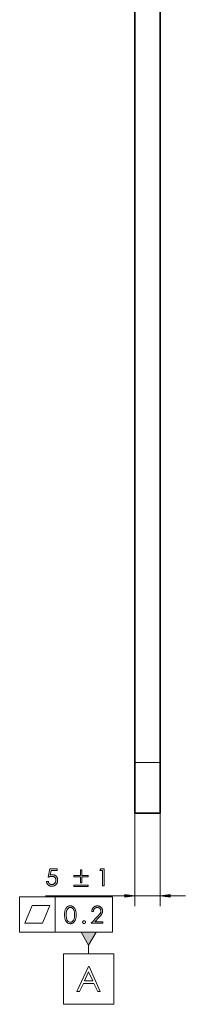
# Model space of a CAD drawing. Extents: x 0 to 1189, y 0 to 841.
# Tile 73 of 132: x 574 to 607, y 223 to 417. Entities that reach past the tile are written whole.
import ezdxf

# ---------------------------------------------------------------- set-up
doc = ezdxf.new("R2010")
doc.units = 0

msp = doc.modelspace()

# ---------------------------------------------------------------- linework, layer by layer
at = {"color": 7, "lineweight": 35}
for p, q in [((596.51, 270.41), (596.51, 704.46)), ((601.51, 270.41), (601.51, 704.46))]:
    msp.add_line(p, q, dxfattribs=at)
at = {"color": 7, "lineweight": 13, "ltscale": 0.125}
for p, q in [((596.51, 270.41), (601.51, 270.41)), ((596.51, 244.04), (601.51, 244.04))]:
    msp.add_line(p, q, dxfattribs=at)
at = {"color": 7, "lineweight": 35, "ltscale": 0.250003}
for p, q in [((596.51, 270.41), (596.51, 260.41)), ((601.51, 270.41), (601.51, 260.41))]:
    msp.add_line(p, q, dxfattribs=at)
at = {"color": 7, "lineweight": 35, "ltscale": 0.125}
msp.add_line((596.51, 260.41), (601.51, 260.41), dxfattribs=at)
at = {"color": 7, "lineweight": 13, "ltscale": 0.45676}
for p, q in [((596.51, 260.31), (596.51, 242.04)), ((601.51, 260.31), (601.51, 242.04))]:
    msp.add_line(p, q, dxfattribs=at)
at = {"color": 7, "lineweight": 13, "ltscale": 0.175}
for p, q in [((573.7, 243.87), (573.7, 236.87)), ((580.7, 243.87), (580.7, 236.87)), ((592.09, 243.87), (592.09, 236.87))]:
    msp.add_line(p, q, dxfattribs=at)
at = {"color": 7, "lineweight": 13, "ltscale": 0.459732}
for p, q in [((573.7, 243.87), (592.09, 243.87)), ((573.7, 236.87), (592.09, 236.87))]:
    msp.add_line(p, q, dxfattribs=at)
at = {"color": 7, "lineweight": 13, "ltscale": 0.392349}
msp.add_line((578.83, 244.04), (594.52, 244.04), dxfattribs=at)
at = {"color": 7, "lineweight": 13, "ltscale": 0.075427}
msp.add_line((603.49, 244.04), (606.51, 244.04), dxfattribs=at)
at = {"color": 7, "lineweight": 13, "ltscale": 0.041887}
msp.add_line((587.35, 234.27), (587.35, 232.6), dxfattribs=at)
at = {"color": 7, "lineweight": 13}
for points in [[(581.13, 249.4), (581.13, 249.09), (579.93, 249.09), (579.77, 248.17), (579.81, 248.18), (579.85, 248.19), (579.9, 248.2), (579.94, 248.21), (579.98, 248.22), (580.03, 248.22), (580.07, 248.23), (580.11, 248.23), (580.15, 248.23), (580.19, 248.23), (580.27, 248.23), (580.36, 248.22), (580.44, 248.21), (580.52, 248.18), (580.59, 248.16), (580.66, 248.12), (580.73, 248.08), (580.8, 248.03), (580.86, 247.98), (580.92, 247.92), (580.98, 247.86), (581.03, 247.79), (581.07, 247.72), (581.11, 247.65), (581.14, 247.57), (581.17, 247.49), (581.19, 247.4), (581.21, 247.32), (581.22, 247.23), (581.22, 247.13), (581.21, 247.03), (581.21, 246.94), (581.19, 246.85), (581.17, 246.76), (581.14, 246.67), (581.1, 246.59), (581.06, 246.51), (581.01, 246.44), (580.96, 246.37), (580.9, 246.3), (580.83, 246.23), (580.76, 246.17), (580.69, 246.12), (580.61, 246.08), (580.52, 246.04), (580.44, 246.01), (580.35, 245.99), (580.25, 245.97), (580.15, 245.96), (580.05, 245.96), (579.97, 245.96), (579.89, 245.97), (579.82, 245.98), (579.74, 245.99), (579.67, 246.02), (579.61, 246.04), (579.54, 246.07), (579.48, 246.11), (579.42, 246.15), (579.36, 246.2), (579.31, 246.25), (579.26, 246.3), (579.21, 246.36), (579.17, 246.42), (579.13, 246.48), (579.1, 246.55), (579.07, 246.62), (579.05, 246.7), (579.03, 246.77), (579.02, 246.86), (579.36, 246.86), (579.38, 246.8), (579.39, 246.75), (579.41, 246.7), (579.43, 246.65), (579.46, 246.61), (579.48, 246.57), (579.51, 246.53), (579.54, 246.49), (579.58, 246.46), (579.62, 246.42), (579.65, 246.4), (579.7, 246.37), (579.74, 246.35), (579.78, 246.33), (579.82, 246.31), (579.87, 246.3), (579.91, 246.29), (579.96, 246.28), (580.01, 246.28), (580.06, 246.27), (580.13, 246.28), (580.19, 246.28), (580.25, 246.3), (580.31, 246.31), (580.37, 246.34), (580.43, 246.36), (580.48, 246.4), (580.53, 246.43), (580.59, 246.48), (580.63, 246.52), (580.68, 246.57), (580.72, 246.63), (580.76, 246.68), (580.79, 246.74), (580.82, 246.8), (580.84, 246.86), (580.85, 246.93), (580.87, 247), (580.87, 247.07), (580.88, 247.14), (580.87, 247.21), (580.87, 247.27), (580.86, 247.33), (580.84, 247.39), (580.82, 247.45), (580.8, 247.5), (580.77, 247.56), (580.74, 247.6), (580.71, 247.65), (580.67, 247.7), (580.62, 247.74), (580.57, 247.78), (580.53, 247.81), (580.47, 247.84), (580.42, 247.86), (580.36, 247.88), (580.3, 247.89), (580.23, 247.91), (580.16, 247.91), (580.09, 247.91), (580.03, 247.91), (579.96, 247.91), (579.89, 247.9), (579.82, 247.89), (579.75, 247.87), (579.68, 247.85), (579.6, 247.83), (579.52, 247.8), (579.44, 247.77), (579.36, 247.74), (579.68, 249.4)], [(589.77, 249.4), (590.44, 249.4), (590.44, 246.04), (590.1, 246.04), (590.1, 249.08), (589.57, 249.08)], [(587.28, 247.81), (586.02, 247.81), (586.02, 246.64), (585.72, 246.64), (585.72, 247.81), (584.45, 247.81), (584.45, 248.1), (585.72, 248.1), (585.72, 249.2), (586.02, 249.2), (586.02, 248.1), (587.28, 248.1)], [(587.28, 245.89), (584.45, 245.89), (584.45, 246.18), (587.28, 246.18)], [(594.52, 243.78), (596.51, 244.04), (594.52, 244.3)], [(603.49, 244.3), (601.51, 244.04), (603.49, 243.78)], [(574.75, 238.62), (578.25, 238.62), (579.65, 242.12), (576.15, 242.12)], [(585.85, 236.87), (587.35, 234.27), (588.85, 236.87)], [(582.35, 232.6), (582.35, 222.6), (592.35, 222.6), (592.35, 232.6)], [(587.43, 230.1), (589.67, 225.1), (589.15, 225.1), (588.4, 226.74), (586.32, 226.74), (585.57, 225.1), (585.04, 225.1), (587.3, 230.1)], [(587.36, 229.03), (586.54, 227.22), (588.18, 227.22)]]:
    msp.add_lwpolyline(points, close=True, dxfattribs=at)
at = {"color": 7, "lineweight": 5}
for points in [[(583.73, 238.53), (583.62, 238.54), (583.52, 238.55), (583.43, 238.58), (583.34, 238.61), (583.25, 238.65), (583.17, 238.7), (583.09, 238.75), (583.02, 238.82), (582.95, 238.9), (582.89, 238.98), (582.84, 239.08), (582.79, 239.18), (582.74, 239.29), (582.71, 239.41), (582.67, 239.54), (582.65, 239.67), (582.63, 239.82), (582.61, 239.97), (582.6, 240.13), (582.6, 240.3), (582.6, 240.47), (582.61, 240.63), (582.63, 240.79), (582.65, 240.93), (582.67, 241.07), (582.71, 241.19), (582.74, 241.31), (582.79, 241.42), (582.84, 241.53), (582.89, 241.62), (582.95, 241.71), (583.02, 241.78), (583.09, 241.85), (583.17, 241.91), (583.25, 241.96), (583.34, 242), (583.43, 242.03), (583.52, 242.05), (583.62, 242.06), (583.73, 242.07), (583.83, 242.06), (583.94, 242.05), (584.03, 242.03), (584.12, 241.99), (584.21, 241.95), (584.29, 241.9), (584.37, 241.84), (584.45, 241.78), (584.52, 241.7), (584.58, 241.61), (584.64, 241.52), (584.69, 241.41), (584.74, 241.3), (584.78, 241.18), (584.82, 241.06), (584.85, 240.92), (584.87, 240.78), (584.88, 240.63), (584.89, 240.47), (584.9, 240.3), (584.89, 240.13), (584.88, 239.98), (584.87, 239.83), (584.85, 239.68), (584.82, 239.55), (584.78, 239.42), (584.74, 239.3), (584.69, 239.19), (584.64, 239.09), (584.58, 238.99), (584.51, 238.9), (584.44, 238.83), (584.37, 238.76), (584.29, 238.7), (584.21, 238.65), (584.12, 238.61), (584.03, 238.58), (583.93, 238.55), (583.83, 238.54)], [(583.74, 241.75), (583.66, 241.75), (583.59, 241.73), (583.52, 241.72), (583.46, 241.69), (583.39, 241.66), (583.34, 241.61), (583.28, 241.57), (583.23, 241.51), (583.18, 241.45), (583.14, 241.37), (583.09, 241.3), (583.06, 241.21), (583.03, 241.12), (583, 241.02), (582.97, 240.92), (582.95, 240.8), (582.94, 240.69), (582.93, 240.56), (582.92, 240.43), (582.92, 240.29), (582.93, 240.02), (582.95, 239.77), (582.99, 239.55), (583.05, 239.36), (583.12, 239.2), (583.21, 239.07), (583.32, 238.97), (583.44, 238.9), (583.58, 238.85), (583.74, 238.84), (583.82, 238.84), (583.89, 238.85), (583.96, 238.87), (584.03, 238.9), (584.09, 238.93), (584.15, 238.98), (584.21, 239.03), (584.26, 239.08), (584.31, 239.15), (584.36, 239.22), (584.4, 239.3), (584.44, 239.39), (584.47, 239.48), (584.5, 239.58), (584.53, 239.68), (584.55, 239.79), (584.56, 239.91), (584.57, 240.03), (584.58, 240.16), (584.58, 240.29), (584.58, 240.43), (584.57, 240.56), (584.56, 240.69), (584.55, 240.8), (584.53, 240.92), (584.5, 241.02), (584.47, 241.12), (584.44, 241.21), (584.4, 241.3), (584.35, 241.37), (584.31, 241.45), (584.26, 241.51), (584.2, 241.57), (584.14, 241.61), (584.09, 241.66), (584.02, 241.69), (583.96, 241.72), (583.89, 241.73), (583.81, 241.75)], [(588.28, 240.93), (587.96, 240.93), (587.97, 241.03), (587.98, 241.13), (588, 241.22), (588.03, 241.31), (588.06, 241.39), (588.1, 241.47), (588.14, 241.55), (588.19, 241.62), (588.24, 241.69), (588.3, 241.76), (588.37, 241.82), (588.44, 241.87), (588.51, 241.92), (588.58, 241.96), (588.66, 241.99), (588.74, 242.02), (588.82, 242.04), (588.9, 242.06), (588.99, 242.06), (589.08, 242.07), (589.17, 242.06), (589.25, 242.06), (589.33, 242.04), (589.41, 242.02), (589.49, 241.99), (589.56, 241.96), (589.63, 241.92), (589.7, 241.88), (589.76, 241.83), (589.82, 241.77), (589.88, 241.71), (589.93, 241.65), (589.98, 241.59), (590.01, 241.52), (590.05, 241.45), (590.07, 241.38), (590.09, 241.3), (590.11, 241.22), (590.12, 241.14), (590.12, 241.06), (590.12, 241), (590.11, 240.94), (590.11, 240.88), (590.09, 240.82), (590.08, 240.76), (590.06, 240.7), (590.04, 240.64), (590.01, 240.59), (589.99, 240.53), (589.95, 240.48), (589.92, 240.42), (589.88, 240.37), (589.84, 240.31), (589.79, 240.25), (589.75, 240.19), (589.69, 240.12), (589.64, 240.06), (589.58, 239.99), (589.52, 239.92), (589.45, 239.85), (588.61, 238.94), (590.17, 238.94), (590.17, 238.62), (587.88, 238.62), (589.17, 240.01), (589.23, 240.08), (589.29, 240.15), (589.35, 240.21), (589.4, 240.27), (589.45, 240.33), (589.5, 240.39), (589.54, 240.44), (589.58, 240.49), (589.62, 240.54), (589.65, 240.58), (589.68, 240.63), (589.7, 240.67), (589.72, 240.71), (589.74, 240.76), (589.76, 240.81), (589.77, 240.85), (589.78, 240.9), (589.79, 240.95), (589.79, 241), (589.79, 241.06), (589.79, 241.11), (589.78, 241.17), (589.77, 241.22), (589.76, 241.27), (589.74, 241.32), (589.72, 241.37), (589.69, 241.41), (589.66, 241.46), (589.62, 241.5), (589.58, 241.54), (589.54, 241.58), (589.49, 241.62), (589.44, 241.65), (589.39, 241.67), (589.34, 241.7), (589.29, 241.72), (589.24, 241.73), (589.18, 241.74), (589.12, 241.75), (589.06, 241.75), (589, 241.75), (588.94, 241.74), (588.88, 241.73), (588.82, 241.71), (588.76, 241.7), (588.71, 241.67), (588.66, 241.64), (588.61, 241.61), (588.57, 241.58), (588.53, 241.54), (588.49, 241.49), (588.45, 241.44), (588.42, 241.39), (588.39, 241.34), (588.36, 241.28), (588.34, 241.22), (588.32, 241.15), (588.3, 241.08), (588.29, 241.01)], [(586.17, 238.84), (586.17, 238.86), (586.17, 238.88), (586.18, 238.91), (586.18, 238.93), (586.19, 238.95), (586.2, 238.97), (586.21, 238.99), (586.23, 239), (586.24, 239.02), (586.26, 239.04), (586.27, 239.05), (586.29, 239.07), (586.31, 239.08), (586.33, 239.09), (586.35, 239.1), (586.37, 239.11), (586.39, 239.11), (586.41, 239.12), (586.43, 239.12), (586.45, 239.12), (586.48, 239.12), (586.5, 239.12), (586.52, 239.11), (586.54, 239.11), (586.56, 239.1), (586.58, 239.09), (586.6, 239.08), (586.62, 239.07), (586.63, 239.05), (586.65, 239.04), (586.67, 239.02), (586.68, 239), (586.69, 238.99), (586.7, 238.97), (586.71, 238.95), (586.72, 238.93), (586.73, 238.91), (586.73, 238.88), (586.73, 238.86), (586.73, 238.84), (586.73, 238.82), (586.73, 238.79), (586.73, 238.77), (586.72, 238.75), (586.71, 238.73), (586.7, 238.71), (586.69, 238.69), (586.68, 238.67), (586.67, 238.65), (586.65, 238.64), (586.63, 238.62), (586.62, 238.61), (586.6, 238.59), (586.58, 238.58), (586.56, 238.57), (586.54, 238.57), (586.52, 238.56), (586.5, 238.56), (586.48, 238.55), (586.45, 238.55), (586.43, 238.55), (586.41, 238.56), (586.39, 238.56), (586.37, 238.57), (586.35, 238.57), (586.33, 238.58), (586.31, 238.59), (586.29, 238.61), (586.27, 238.62), (586.26, 238.64), (586.24, 238.66), (586.23, 238.67), (586.21, 238.69), (586.2, 238.71), (586.19, 238.73), (586.18, 238.75), (586.18, 238.77), (586.17, 238.79), (586.17, 238.82)]]:
    msp.add_lwpolyline(points, close=True, dxfattribs=at)
at = {"color": 7, "lineweight": 13}
for points in [[(594.52, 243.78), (596.51, 244.04), (594.52, 243.78), (594.52, 244.3)], [(603.49, 244.3), (601.51, 244.04), (603.49, 244.3), (603.49, 243.78)], [(585.85, 236.87), (587.35, 234.27), (585.85, 236.87), (588.85, 236.87)]]:
    msp.add_solid(points, dxfattribs=at)

doc.saveas('drawing.dxf')
